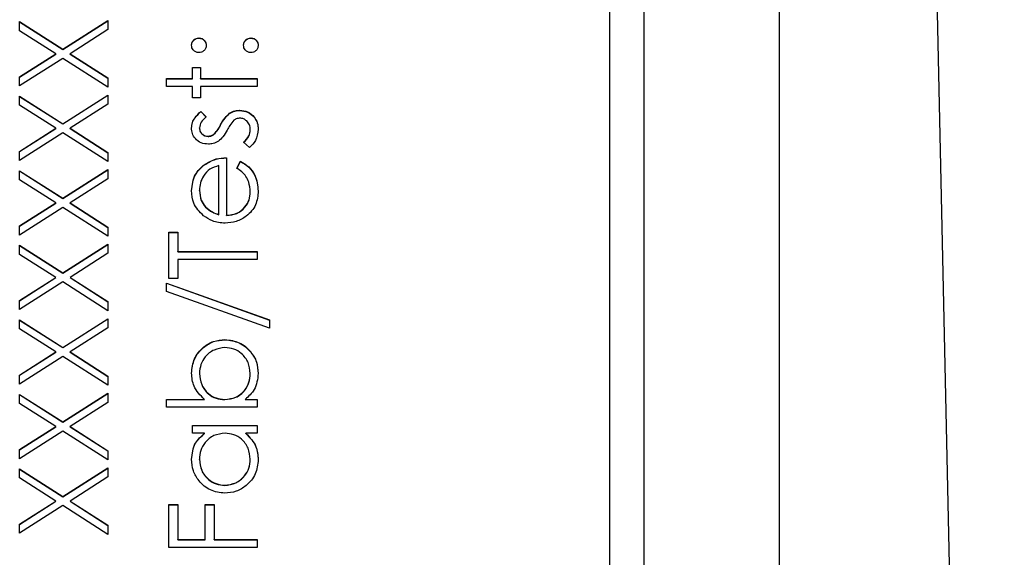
# Model space of a CAD drawing. Header units: millimetres. Extents: x 249 to 1195, y -3 to 820.
# Tile 23 of 28: x 836 to 851, y 403 to 411. Entities that reach past the tile are written whole.
import ezdxf

# ---------------------------------------------------------------- set-up
doc = ezdxf.new("R2010")
doc.units = ezdxf.units.MM

msp = doc.modelspace()

# ---------------------------------------------------------------- linework, layer by layer
at = {"color": 7, "linetype": 'Continuous', "lineweight": 25}
for p, q in [((850.589, 365.292), (849.123, 433.524)), ((847.273, 374.716), (847.273, 419.689)), ((845.273, 417.527), (845.273, 376.527)), ((844.773, 379.14), (844.773, 415.118)), ((836.073, 410.879), (836.71, 410.472)), ((836.073, 410.744), (836.073, 410.879)), ((836.073, 410.876), (836.71, 410.468)), ((836.71, 410.472), (837.373, 410.896)), ((836.71, 410.468), (837.373, 410.892)), ((837.373, 410.896), (837.373, 410.761)), ((836.605, 410.404), (836.073, 410.744)), ((837.373, 410.761), (836.816, 410.404)), ((838.715, 410.634), (838.715, 410.638)), ((839.482, 410.634), (839.482, 410.638)), ((836.073, 410.064), (836.605, 410.404)), ((836.073, 410.061), (836.605, 410.401)), ((836.605, 410.401), (836.605, 410.404)), ((836.71, 410.468), (836.71, 410.472)), ((836.816, 410.404), (837.373, 410.048)), ((836.816, 410.401), (836.816, 410.404)), ((836.816, 410.401), (837.373, 410.044)), ((836.71, 410.337), (836.073, 409.93)), ((837.373, 409.913), (836.71, 410.337)), ((838.623, 410.204), (838.74, 410.204)), ((838.623, 410.038), (838.623, 410.204)), ((838.623, 410.201), (838.74, 410.201)), ((838.74, 410.204), (838.74, 410.038)), ((836.073, 409.93), (836.073, 410.064)), ((837.373, 410.048), (837.373, 409.913)), ((838.24, 410.038), (838.623, 410.038)), ((838.24, 409.921), (838.24, 410.038)), ((838.24, 410.034), (838.623, 410.034)), ((838.623, 410.034), (838.623, 410.038)), ((838.74, 410.038), (839.573, 410.038)), ((838.74, 410.034), (838.74, 410.038)), ((838.74, 410.034), (839.573, 410.034)), ((839.573, 410.038), (839.573, 409.921)), ((836.71, 409.372), (837.373, 409.796)), ((836.71, 409.369), (837.373, 409.793)), ((837.373, 409.796), (837.373, 409.662)), ((838.623, 409.921), (838.24, 409.921)), ((838.623, 409.755), (838.623, 409.921)), ((838.74, 409.921), (838.74, 409.755)), ((839.573, 409.921), (838.74, 409.921)), ((836.073, 409.78), (836.71, 409.372)), ((836.073, 409.645), (836.073, 409.78)), ((836.073, 409.776), (836.71, 409.369)), ((836.605, 409.305), (836.073, 409.645)), ((837.373, 409.662), (836.816, 409.305)), ((838.74, 409.755), (838.623, 409.755)), ((838.742, 409.555), (838.823, 409.476)), ((838.742, 409.551), (838.742, 409.555)), ((838.742, 409.551), (838.823, 409.472)), ((839.169, 409.524), (839.169, 409.527)), ((839.316, 409.568), (839.316, 409.571)), ((836.71, 409.369), (836.71, 409.372)), ((839.035, 409.353), (839.035, 409.356)), ((836.073, 408.965), (836.605, 409.305)), ((836.073, 408.961), (836.605, 409.301)), ((836.71, 409.238), (836.073, 408.83)), ((836.605, 409.301), (836.605, 409.305)), ((837.373, 408.814), (836.71, 409.238)), ((836.816, 409.305), (837.373, 408.948)), ((836.816, 409.301), (836.816, 409.305)), ((836.816, 409.301), (837.373, 408.945)), ((838.723, 409.308), (838.723, 409.312)), ((838.938, 409.217), (838.938, 409.221)), ((839.473, 409.284), (839.473, 409.287)), ((838.851, 409.185), (838.851, 409.188)), ((839.461, 409.022), (839.373, 409.099)), ((836.073, 408.83), (836.073, 408.965)), ((837.373, 408.948), (837.373, 408.814)), ((838.794, 408.765), (838.794, 408.769)), ((839.123, 408.872), (839.123, 408.022)), ((839.273, 408.718), (839.328, 408.822)), ((839.273, 408.715), (839.328, 408.818)), ((839.328, 408.818), (839.328, 408.822)), ((836.073, 408.68), (836.71, 408.273)), ((836.073, 408.546), (836.073, 408.68)), ((836.073, 408.677), (836.71, 408.27)), ((836.71, 408.273), (837.373, 408.697)), ((836.71, 408.27), (837.373, 408.694)), ((837.373, 408.697), (837.373, 408.562)), ((839.007, 408.035), (839.007, 408.755)), ((836.605, 408.206), (836.073, 408.546)), ((837.373, 408.562), (836.816, 408.206)), ((838.723, 408.389), (838.723, 408.392)), ((839.473, 408.365), (839.473, 408.369)), ((836.073, 407.866), (836.605, 408.206)), ((836.073, 407.862), (836.605, 408.202)), ((836.605, 408.202), (836.605, 408.206)), ((836.71, 408.27), (836.71, 408.273)), ((836.816, 408.206), (837.373, 407.849)), ((836.816, 408.202), (836.816, 408.206)), ((836.816, 408.202), (837.373, 407.845)), ((836.71, 408.139), (836.073, 407.731)), ((837.373, 407.714), (836.71, 408.139)), ((838.813, 408.144), (838.813, 408.148)), ((839.007, 408.031), (839.007, 408.035)), ((839.123, 408.019), (839.123, 408.022)), ((836.073, 407.731), (836.073, 407.866)), ((837.373, 407.849), (837.373, 407.714)), ((838.273, 407.773), (838.407, 407.773)), ((838.273, 407.09), (838.273, 407.773)), ((838.273, 407.769), (838.407, 407.769)), ((838.407, 407.773), (838.407, 407.489)), ((836.073, 407.581), (836.71, 407.174)), ((836.073, 407.446), (836.073, 407.581)), ((836.073, 407.578), (836.71, 407.17)), ((836.71, 407.174), (837.373, 407.598)), ((836.71, 407.17), (837.373, 407.594)), ((837.373, 407.463), (836.816, 407.106)), ((837.373, 407.598), (837.373, 407.463)), ((838.407, 407.489), (839.573, 407.489)), ((838.407, 407.486), (838.407, 407.489)), ((838.407, 407.486), (839.573, 407.486)), ((839.573, 407.489), (839.573, 407.373)), ((836.605, 407.106), (836.073, 407.446)), ((839.573, 407.373), (838.407, 407.373)), ((838.407, 407.373), (838.407, 407.09)), ((836.71, 407.17), (836.71, 407.174)), ((836.073, 406.766), (836.605, 407.106)), ((836.073, 406.763), (836.605, 407.103)), ((836.71, 407.039), (836.073, 406.632)), ((836.605, 407.103), (836.605, 407.106)), ((837.373, 406.615), (836.71, 407.039)), ((836.816, 407.106), (837.373, 406.75)), ((836.816, 407.103), (836.816, 407.106)), ((836.816, 407.103), (837.373, 406.746)), ((838.407, 407.09), (838.273, 407.09)), ((838.24, 407.023), (839.757, 406.48)), ((838.24, 406.9), (838.24, 407.023)), ((838.24, 407.02), (839.757, 406.476)), ((839.757, 406.357), (838.24, 406.9)), ((836.073, 406.632), (836.073, 406.766)), ((837.373, 406.75), (837.373, 406.615)), ((836.073, 406.482), (836.71, 406.074)), ((836.073, 406.347), (836.073, 406.482)), ((836.073, 406.478), (836.71, 406.071)), ((836.71, 406.074), (837.373, 406.498)), ((836.71, 406.071), (837.373, 406.495)), ((837.373, 406.498), (837.373, 406.364)), ((839.757, 406.48), (839.757, 406.357)), ((836.605, 406.007), (836.073, 406.347)), ((837.373, 406.364), (836.816, 406.007)), ((839.1, 406.187), (839.1, 406.19)), ((836.71, 406.071), (836.71, 406.074)), ((836.073, 405.667), (836.605, 406.007)), ((836.073, 405.663), (836.605, 406.004)), ((836.71, 405.94), (836.073, 405.532)), ((836.605, 406.004), (836.605, 406.007)), ((837.373, 405.516), (836.71, 405.94)), ((836.816, 406.007), (837.373, 405.65)), ((836.816, 406.004), (836.816, 406.007)), ((836.816, 406.004), (837.373, 405.647)), ((836.073, 405.532), (836.073, 405.667)), ((837.373, 405.65), (837.373, 405.516)), ((838.723, 405.688), (838.723, 405.692)), ((839.473, 405.687), (839.473, 405.69)), ((836.073, 405.382), (836.71, 404.975)), ((836.073, 405.248), (836.073, 405.382)), ((836.073, 405.379), (836.71, 404.972)), ((836.71, 404.975), (837.373, 405.399)), ((836.71, 404.972), (837.373, 405.396)), ((837.373, 405.399), (837.373, 405.264)), ((838.24, 405.307), (838.796, 405.307)), ((838.24, 405.191), (838.24, 405.307)), ((838.24, 405.304), (838.796, 405.304)), ((838.796, 405.304), (838.796, 405.307)), ((839.097, 405.304), (839.097, 405.307)), ((839.398, 405.307), (839.573, 405.307)), ((839.398, 405.304), (839.398, 405.307)), ((839.398, 405.304), (839.573, 405.304)), ((839.573, 405.307), (839.573, 405.191)), ((836.605, 404.908), (836.073, 405.248)), ((837.373, 405.264), (836.816, 404.908)), ((839.573, 405.191), (838.24, 405.191)), ((836.073, 404.568), (836.605, 404.908)), ((836.073, 404.564), (836.605, 404.904)), ((836.605, 404.904), (836.605, 404.908)), ((836.71, 404.972), (836.71, 404.975)), ((836.816, 404.908), (837.373, 404.551)), ((836.816, 404.904), (836.816, 404.908)), ((836.816, 404.904), (837.373, 404.547)), ((838.623, 404.924), (839.573, 404.924)), ((838.623, 404.808), (838.623, 404.924)), ((838.623, 404.921), (839.573, 404.921)), ((839.573, 404.924), (839.573, 404.808)), ((836.71, 404.841), (836.073, 404.433)), ((837.373, 404.416), (836.71, 404.841)), ((838.799, 404.808), (838.623, 404.808)), ((838.799, 404.804), (838.799, 404.808)), ((839.573, 404.808), (839.409, 404.808)), ((839.409, 404.804), (839.409, 404.808)), ((836.073, 404.433), (836.073, 404.568)), ((837.373, 404.551), (837.373, 404.416)), ((838.723, 404.422), (838.723, 404.425)), ((839.473, 404.421), (839.473, 404.424)), ((836.073, 404.283), (836.71, 403.876)), ((836.073, 404.149), (836.073, 404.283)), ((836.073, 404.28), (836.71, 403.872)), ((836.71, 403.876), (837.373, 404.3)), ((836.71, 403.872), (837.373, 404.296)), ((837.373, 404.3), (837.373, 404.165)), ((836.605, 403.808), (836.073, 404.149)), ((837.373, 404.165), (836.816, 403.808)), ((839.097, 404.038), (839.097, 404.042)), ((836.71, 403.872), (836.71, 403.876)), ((836.073, 403.468), (836.605, 403.808)), ((836.073, 403.465), (836.605, 403.805)), ((836.71, 403.741), (836.073, 403.334)), ((836.605, 403.805), (836.605, 403.808)), ((837.373, 403.317), (836.71, 403.741)), ((836.816, 403.808), (837.373, 403.452)), ((836.816, 403.805), (836.816, 403.808)), ((836.816, 403.805), (837.373, 403.448)), ((838.273, 403.758), (838.407, 403.758)), ((838.273, 403.125), (838.273, 403.758)), ((838.273, 403.755), (838.407, 403.755)), ((838.407, 403.758), (838.407, 403.242)), ((838.807, 403.758), (838.94, 403.758)), ((838.807, 403.242), (838.807, 403.758)), ((838.807, 403.755), (838.94, 403.755)), ((838.94, 403.758), (838.94, 403.242)), ((836.073, 403.334), (836.073, 403.468)), ((837.373, 403.452), (837.373, 403.317)), ((839.573, 403.125), (838.273, 403.125)), ((838.407, 403.242), (838.807, 403.242)), ((838.407, 403.239), (838.407, 403.242)), ((838.407, 403.239), (838.807, 403.239)), ((838.807, 403.239), (838.807, 403.242)), ((838.94, 403.242), (839.573, 403.242)), ((838.94, 403.239), (838.94, 403.242)), ((838.94, 403.239), (839.573, 403.239)), ((839.573, 403.242), (839.573, 403.125))]:
    msp.add_line(p, q, dxfattribs=at)
for points, knots in [([(838.607, 410.529), (838.609, 410.545), (838.612, 410.577), (838.642, 410.612), (838.677, 410.635), (838.703, 410.637), (838.715, 410.638)], [0, 0, 0, 0, 0.279602, 0.559212, 0.779475, 1, 1, 1, 1]), ([(838.607, 410.526), (838.609, 410.542), (838.612, 410.574), (838.642, 410.609), (838.677, 410.631), (838.703, 410.633), (838.715, 410.634)], [0, 0, 0, 0, 0.279602, 0.559212, 0.779475, 1, 1, 1, 1]), ([(838.715, 410.421), (838.699, 410.423), (838.667, 410.427), (838.632, 410.456), (838.61, 410.492), (838.608, 410.517), (838.607, 410.529)], [0, 0, 0, 0, 0.279585, 0.559454, 0.779697, 1, 1, 1, 1]), ([(838.715, 410.638), (838.731, 410.636), (838.763, 410.632), (838.798, 410.602), (838.82, 410.567), (838.822, 410.542), (838.823, 410.529)], [0, 0, 0, 0, 0.279517, 0.559326, 0.779544, 1, 1, 1, 1]), ([(838.715, 410.634), (838.731, 410.632), (838.763, 410.629), (838.798, 410.599), (838.82, 410.563), (838.822, 410.538), (838.823, 410.526)], [0, 0, 0, 0, 0.2795175, 0.5593264, 0.7795441, 1, 1, 1, 1]), ([(838.823, 410.529), (838.822, 410.513), (838.818, 410.481), (838.788, 410.446), (838.753, 410.424), (838.728, 410.422), (838.715, 410.421)], [0, 0, 0, 0, 0.279647, 0.559299, 0.779615, 1, 1, 1, 1]), ([(839.373, 410.529), (839.375, 410.545), (839.379, 410.577), (839.409, 410.612), (839.444, 410.635), (839.469, 410.637), (839.482, 410.638)], [0, 0, 0, 0, 0.279602, 0.559212, 0.779475, 1, 1, 1, 1]), ([(839.373, 410.526), (839.375, 410.542), (839.379, 410.574), (839.409, 410.609), (839.444, 410.631), (839.469, 410.633), (839.482, 410.634)], [0, 0, 0, 0, 0.279602, 0.559212, 0.779475, 1, 1, 1, 1]), ([(839.482, 410.421), (839.466, 410.423), (839.434, 410.427), (839.398, 410.456), (839.377, 410.492), (839.375, 410.517), (839.373, 410.529)], [0, 0, 0, 0, 0.279576, 0.559284, 0.779552, 1, 1, 1, 1]), ([(839.482, 410.638), (839.498, 410.636), (839.53, 410.632), (839.565, 410.602), (839.587, 410.567), (839.589, 410.542), (839.59, 410.529)], [0, 0, 0, 0, 0.2794691, 0.5593578, 0.7796739, 1, 1, 1, 1]), ([(839.482, 410.634), (839.498, 410.632), (839.53, 410.628), (839.565, 410.599), (839.587, 410.563), (839.589, 410.538), (839.59, 410.526)], [0, 0, 0, 0, 0.279469, 0.559358, 0.779674, 1, 1, 1, 1]), ([(839.59, 410.529), (839.588, 410.513), (839.584, 410.481), (839.555, 410.446), (839.519, 410.424), (839.494, 410.422), (839.482, 410.421)], [0, 0, 0, 0, 0.279581, 0.559143, 0.779575, 1, 1, 1, 1]), ([(838.607, 409.312), (838.61, 409.338), (838.616, 409.392), (838.664, 409.477), (838.712, 409.525), (838.742, 409.555)], [0, 0, 0, 0, 0.279553, 0.559703, 1, 1, 1, 1]), ([(838.607, 409.308), (838.61, 409.335), (838.616, 409.388), (838.664, 409.473), (838.712, 409.522), (838.742, 409.551)], [0, 0, 0, 0, 0.279553, 0.559703, 1, 1, 1, 1]), ([(839.035, 409.356), (839.055, 409.392), (839.091, 409.456), (839.145, 409.506), (839.169, 409.527)], [0, 0, 0, 0, 0.560649, 1, 1, 1, 1]), ([(839.035, 409.353), (839.055, 409.389), (839.091, 409.453), (839.145, 409.502), (839.169, 409.524)], [0, 0, 0, 0, 0.560649, 1, 1, 1, 1]), ([(839.169, 409.527), (839.194, 409.542), (839.24, 409.567), (839.293, 409.57), (839.316, 409.571)], [0, 0, 0, 0, 0.559466, 1, 1, 1, 1]), ([(839.169, 409.524), (839.194, 409.538), (839.24, 409.564), (839.293, 409.567), (839.316, 409.568)], [0, 0, 0, 0, 0.559466, 1, 1, 1, 1]), ([(839.316, 409.571), (839.357, 409.567), (839.438, 409.557), (839.529, 409.482), (839.583, 409.39), (839.588, 409.325), (839.59, 409.293)], [0, 0, 0, 0, 0.279548, 0.559226, 0.779475, 1, 1, 1, 1]), ([(839.316, 409.568), (839.357, 409.563), (839.438, 409.554), (839.529, 409.478), (839.583, 409.386), (839.588, 409.322), (839.59, 409.29)], [0, 0, 0, 0, 0.279548, 0.559226, 0.779475, 1, 1, 1, 1]), ([(838.823, 409.476), (838.795, 409.451), (838.744, 409.406), (838.73, 409.341), (838.723, 409.312)], [0, 0, 0, 0, 0.562045, 1, 1, 1, 1]), ([(838.938, 409.221), (838.959, 409.244), (838.997, 409.285), (839.024, 409.335), (839.035, 409.356)], [0, 0, 0, 0, 0.559018, 1, 1, 1, 1]), ([(838.938, 409.217), (838.959, 409.24), (838.997, 409.282), (839.024, 409.331), (839.035, 409.353)], [0, 0, 0, 0, 0.559018, 1, 1, 1, 1]), ([(839.23, 409.423), (839.209, 409.398), (839.171, 409.354), (839.144, 409.302), (839.132, 409.279)], [0, 0, 0, 0, 0.559074, 1, 1, 1, 1]), ([(839.321, 409.455), (839.302, 409.453), (839.269, 409.45), (839.242, 409.431), (839.23, 409.423)], [0, 0, 0, 0, 0.559603, 1, 1, 1, 1]), ([(839.473, 409.287), (839.471, 409.311), (839.466, 409.358), (839.426, 409.412), (839.376, 409.449), (839.339, 409.453), (839.321, 409.455)], [0, 0, 0, 0, 0.279988, 0.559745, 0.779963, 1, 1, 1, 1]), ([(838.856, 409.072), (838.82, 409.075), (838.747, 409.082), (838.664, 409.145), (838.614, 409.226), (838.609, 409.283), (838.607, 409.312)], [0, 0, 0, 0, 0.279936, 0.559437, 0.779611, 1, 1, 1, 1]), ([(838.723, 409.312), (838.726, 409.293), (838.731, 409.256), (838.767, 409.217), (838.808, 409.192), (838.837, 409.19), (838.851, 409.188)], [0, 0, 0, 0, 0.279313, 0.559072, 0.779518, 1, 1, 1, 1]), ([(838.723, 409.308), (838.726, 409.29), (838.731, 409.253), (838.767, 409.214), (838.808, 409.189), (838.837, 409.186), (838.851, 409.185)], [0, 0, 0, 0, 0.279313, 0.559072, 0.779518, 1, 1, 1, 1]), ([(838.851, 409.188), (838.869, 409.191), (838.9, 409.194), (838.926, 409.213), (838.938, 409.221)], [0, 0, 0, 0, 0.559054, 1, 1, 1, 1]), ([(838.851, 409.185), (838.869, 409.187), (838.9, 409.191), (838.926, 409.209), (838.938, 409.217)], [0, 0, 0, 0, 0.559054, 1, 1, 1, 1]), ([(839.132, 409.279), (839.113, 409.244), (839.078, 409.183), (839.026, 409.136), (839.002, 409.115)], [0, 0, 0, 0, 0.560659, 1, 1, 1, 1]), ([(839.373, 409.099), (839.404, 409.129), (839.457, 409.181), (839.469, 409.255), (839.473, 409.287)], [0, 0, 0, 0, 0.5608331, 1, 1, 1, 1]), ([(839.373, 409.096), (839.404, 409.125), (839.457, 409.178), (839.469, 409.251), (839.473, 409.284)], [0, 0, 0, 0, 0.560833, 1, 1, 1, 1]), ([(839.59, 409.293), (839.583, 409.234), (839.569, 409.129), (839.494, 409.055), (839.461, 409.022)], [0, 0, 0, 0, 0.559289, 1, 1, 1, 1]), ([(839.002, 409.115), (838.977, 409.101), (838.931, 409.076), (838.879, 409.073), (838.856, 409.072)], [0, 0, 0, 0, 0.559587, 1, 1, 1, 1]), ([(838.607, 408.386), (838.617, 408.471), (838.634, 408.622), (838.745, 408.724), (838.794, 408.769)], [0, 0, 0, 0, 0.558919, 1, 1, 1, 1]), ([(838.794, 408.769), (838.851, 408.802), (838.953, 408.863), (839.071, 408.869), (839.123, 408.872)], [0, 0, 0, 0, 0.558897, 1, 1, 1, 1]), ([(838.794, 408.765), (838.851, 408.799), (838.953, 408.859), (839.071, 408.866), (839.123, 408.868)], [0, 0, 0, 0, 0.558897, 1, 1, 1, 1]), ([(839.328, 408.822), (839.371, 408.795), (839.457, 408.743), (839.567, 408.593), (839.581, 408.463), (839.59, 408.383)], [0, 0, 0, 0, 0.280919, 0.561407, 1, 1, 1, 1]), ([(839.328, 408.818), (839.371, 408.792), (839.457, 408.739), (839.567, 408.59), (839.581, 408.459), (839.59, 408.38)], [0, 0, 0, 0, 0.280919, 0.561407, 1, 1, 1, 1]), ([(838.607, 408.383), (838.617, 408.467), (838.634, 408.618), (838.745, 408.72), (838.794, 408.765)], [0, 0, 0, 0, 0.5589188, 1, 1, 1, 1]), ([(839.007, 408.755), (838.962, 408.741), (838.872, 408.713), (838.782, 408.613), (838.732, 408.502), (838.726, 408.429), (838.723, 408.392)], [0, 0, 0, 0, 0.280138, 0.559194, 0.779598, 1, 1, 1, 1]), ([(839.473, 408.369), (839.469, 408.417), (839.461, 408.496), (839.413, 408.596), (839.35, 408.666), (839.299, 408.701), (839.273, 408.718)], [0, 0, 0, 0, 0.339465, 0.559626, 0.779498, 1, 1, 1, 1]), ([(838.784, 408.015), (838.726, 408.073), (838.624, 408.178), (838.612, 408.322), (838.607, 408.386)], [0, 0, 0, 0, 0.558577, 1, 1, 1, 1]), ([(838.723, 408.392), (838.728, 408.342), (838.736, 408.252), (838.789, 408.179), (838.813, 408.148)], [0, 0, 0, 0, 0.5594582, 1, 1, 1, 1]), ([(838.723, 408.389), (838.728, 408.338), (838.736, 408.248), (838.789, 408.176), (838.813, 408.144)], [0, 0, 0, 0, 0.559458, 1, 1, 1, 1]), ([(839.59, 408.383), (839.584, 408.311), (839.571, 408.167), (839.432, 408.012), (839.27, 407.921), (839.157, 407.911), (839.101, 407.906)], [0, 0, 0, 0, 0.279885, 0.558859, 0.779462, 1, 1, 1, 1]), ([(839.123, 408.022), (839.175, 408.028), (839.278, 408.04), (839.394, 408.132), (839.464, 408.248), (839.47, 408.328), (839.473, 408.369)], [0, 0, 0, 0, 0.279963, 0.559359, 0.779526, 1, 1, 1, 1]), ([(839.123, 408.019), (839.175, 408.025), (839.278, 408.037), (839.394, 408.129), (839.464, 408.244), (839.47, 408.325), (839.473, 408.365)], [0, 0, 0, 0, 0.2799631, 0.5593589, 0.7795256, 1, 1, 1, 1]), ([(838.813, 408.148), (838.845, 408.119), (838.902, 408.069), (838.975, 408.045), (839.007, 408.035)], [0, 0, 0, 0, 0.558795, 1, 1, 1, 1]), ([(838.813, 408.144), (838.845, 408.116), (838.902, 408.065), (838.975, 408.042), (839.007, 408.031)], [0, 0, 0, 0, 0.558795, 1, 1, 1, 1]), ([(839.101, 407.906), (839.037, 407.912), (838.921, 407.922), (838.826, 407.987), (838.784, 408.015)], [0, 0, 0, 0, 0.559427, 1, 1, 1, 1]), ([(838.607, 405.695), (838.615, 405.768), (838.632, 405.914), (838.767, 406.075), (838.928, 406.175), (839.043, 406.185), (839.1, 406.19)], [0, 0, 0, 0, 0.279577, 0.559334, 0.779604, 1, 1, 1, 1]), ([(838.607, 405.691), (838.615, 405.764), (838.632, 405.91), (838.767, 406.071), (838.928, 406.172), (839.043, 406.182), (839.1, 406.187)], [0, 0, 0, 0, 0.279577, 0.559334, 0.779604, 1, 1, 1, 1]), ([(839.1, 406.19), (839.173, 406.181), (839.319, 406.163), (839.478, 406.026), (839.576, 405.863), (839.585, 405.748), (839.59, 405.691)], [0, 0, 0, 0, 0.2794326, 0.5592159, 0.7795587, 1, 1, 1, 1]), ([(839.1, 406.187), (839.173, 406.178), (839.319, 406.16), (839.478, 406.022), (839.576, 405.859), (839.585, 405.745), (839.59, 405.688)], [0, 0, 0, 0, 0.279433, 0.559216, 0.779559, 1, 1, 1, 1]), ([(839.1, 406.074), (839.045, 406.066), (838.934, 406.05), (838.81, 405.948), (838.736, 405.823), (838.728, 405.736), (838.723, 405.692)], [0, 0, 0, 0, 0.279403, 0.559104, 0.779552, 1, 1, 1, 1]), ([(839.473, 405.69), (839.467, 405.746), (839.454, 405.857), (839.355, 405.983), (839.231, 406.059), (839.144, 406.069), (839.1, 406.074)], [0, 0, 0, 0, 0.279756, 0.559279, 0.779725, 1, 1, 1, 1]), ([(838.796, 405.307), (838.736, 405.368), (838.628, 405.477), (838.613, 405.628), (838.607, 405.695)], [0, 0, 0, 0, 0.5592939, 1, 1, 1, 1]), ([(838.723, 405.692), (838.73, 405.636), (838.744, 405.525), (838.839, 405.395), (838.965, 405.319), (839.053, 405.311), (839.097, 405.307)], [0, 0, 0, 0, 0.279786, 0.559477, 0.779627, 1, 1, 1, 1]), ([(838.723, 405.688), (838.73, 405.633), (838.744, 405.521), (838.839, 405.391), (838.965, 405.315), (839.053, 405.308), (839.097, 405.304)], [0, 0, 0, 0, 0.279786, 0.559477, 0.779627, 1, 1, 1, 1]), ([(839.097, 405.307), (839.153, 405.314), (839.266, 405.326), (839.39, 405.431), (839.463, 405.558), (839.47, 405.646), (839.473, 405.69)], [0, 0, 0, 0, 0.279639, 0.559192, 0.779512, 1, 1, 1, 1]), ([(839.097, 405.304), (839.153, 405.31), (839.266, 405.323), (839.39, 405.427), (839.463, 405.554), (839.47, 405.642), (839.473, 405.687)], [0, 0, 0, 0, 0.279639, 0.559192, 0.779512, 1, 1, 1, 1]), ([(839.59, 405.691), (839.58, 405.606), (839.563, 405.453), (839.448, 405.352), (839.398, 405.307)], [0, 0, 0, 0, 0.5589217, 1, 1, 1, 1]), ([(838.607, 404.424), (838.617, 404.509), (838.634, 404.663), (838.749, 404.763), (838.799, 404.808)], [0, 0, 0, 0, 0.559062, 1, 1, 1, 1]), ([(838.607, 404.42), (838.617, 404.506), (838.634, 404.659), (838.749, 404.76), (838.799, 404.804)], [0, 0, 0, 0, 0.559062, 1, 1, 1, 1]), ([(839.101, 404.808), (839.044, 404.802), (838.932, 404.789), (838.808, 404.684), (838.734, 404.558), (838.727, 404.469), (838.723, 404.425)], [0, 0, 0, 0, 0.27966, 0.55921, 0.779487, 1, 1, 1, 1]), ([(839.473, 404.424), (839.467, 404.48), (839.453, 404.591), (839.358, 404.721), (839.232, 404.796), (839.144, 404.804), (839.101, 404.808)], [0, 0, 0, 0, 0.279822, 0.559387, 0.779603, 1, 1, 1, 1]), ([(839.409, 404.808), (839.468, 404.746), (839.572, 404.636), (839.585, 404.486), (839.59, 404.42)], [0, 0, 0, 0, 0.558763, 1, 1, 1, 1]), ([(839.409, 404.804), (839.468, 404.743), (839.572, 404.633), (839.585, 404.483), (839.59, 404.416)], [0, 0, 0, 0, 0.558763, 1, 1, 1, 1]), ([(839.096, 403.925), (839.023, 403.934), (838.877, 403.952), (838.719, 404.09), (838.621, 404.252), (838.612, 404.366), (838.607, 404.424)], [0, 0, 0, 0, 0.279413, 0.559191, 0.779548, 1, 1, 1, 1]), ([(838.723, 404.425), (838.73, 404.369), (838.743, 404.258), (838.842, 404.132), (838.966, 404.056), (839.053, 404.046), (839.097, 404.042)], [0, 0, 0, 0, 0.279767, 0.559291, 0.779719, 1, 1, 1, 1]), ([(838.723, 404.422), (838.73, 404.366), (838.743, 404.255), (838.842, 404.128), (838.966, 404.052), (839.053, 404.043), (839.097, 404.038)], [0, 0, 0, 0, 0.279767, 0.559291, 0.779719, 1, 1, 1, 1]), ([(839.59, 404.42), (839.582, 404.347), (839.565, 404.201), (839.43, 404.04), (839.268, 403.94), (839.153, 403.93), (839.096, 403.925)], [0, 0, 0, 0, 0.279573, 0.559333, 0.779589, 1, 1, 1, 1]), ([(839.097, 404.042), (839.153, 404.049), (839.264, 404.065), (839.388, 404.167), (839.461, 404.293), (839.469, 404.38), (839.473, 404.424)], [0, 0, 0, 0, 0.279429, 0.559146, 0.77957, 1, 1, 1, 1]), ([(839.097, 404.038), (839.153, 404.046), (839.264, 404.062), (839.388, 404.164), (839.461, 404.29), (839.469, 404.377), (839.473, 404.421)], [0, 0, 0, 0, 0.279429, 0.559146, 0.77957, 1, 1, 1, 1])]:
    msp.add_open_spline(points, degree=3, knots=knots, dxfattribs=at)

doc.saveas('drawing.dxf')
